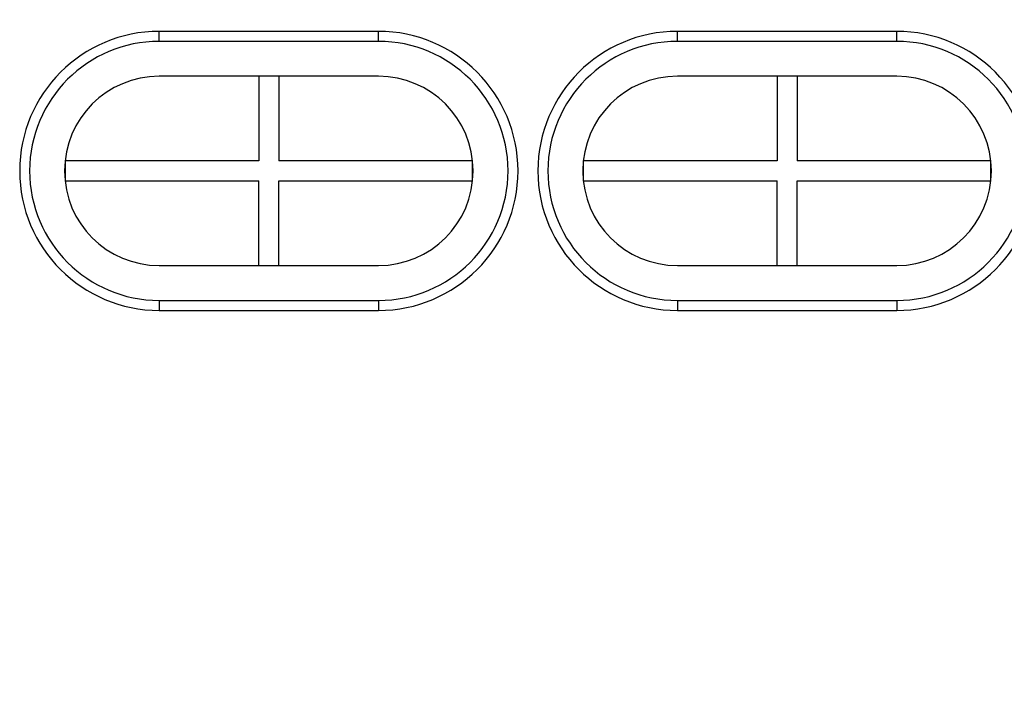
# Model space of a CAD drawing. Header units: millimetres. Extents: x 1117 to 38156, y -1945 to 7303.
# Tile 119 of 256: x 4197 to 4296, y 1131 to 1199. Entities that reach past the tile are written whole.
import ezdxf

# ---------------------------------------------------------------- set-up
doc = ezdxf.new("R2010")
doc.units = ezdxf.units.MM
doc.styles.get("Standard").update_dxf_attribs({"font": 'arial.ttf'})
doc.dimstyles.new('DIMSTYLE_1', dxfattribs={"dimtxt": 4.2, "dimasz": 3.6, "dimexe": 2.5, "dimexo": 0, "dimgap": 1.05, "dimtad": 1, "dimdsep": 46, "dimtxsty": 'Standard', "dimblk": '_FILLED', "dimblk1": '_FILLED', "dimblk2": '_FILLED', "dimcen": 0.09, "dimazin": 2, "dimtp": 0.01, "dimtm": 0.01, "dimtfac": 1, "dimtofl": 0, "dimtmove": 0, "dimatfit": 3, "dimldrblk": '_FILLED', "dimfxl": 0, "dimtolj": 1, "dimarcsym": 0})

# ---------------------------------------------------------------- blocks, each defined once
blk = doc.blocks.new('_FILLED')
at = {"color": 0, "linetype": 'ByBlock'}
blk.add_solid([(0, 0), (-1, 0.167), (-1, -0.167)], dxfattribs=at)
blk = doc.blocks.new('*D75')
at = {"color": 0, "linetype": 'Continuous', "lineweight": -2}
for p, q in [((4260.535, 1248.597), (4383.227, 1248.597)), ((4380.727, 1035.539), (4380.727, 1244.997)), ((4312.935, 1031.939), (4383.227, 1031.939))]:
    blk.add_line(p, q, dxfattribs=at)
at = {"layer": 'Defpoints', "color": 0, "linetype": 'Continuous'}
for p in [(4260.535, 1248.597), (4380.727, 1248.597), (4312.935, 1031.939)]:
    blk.add_point(p, dxfattribs=at)
at = {"color": 0, "linetype": 'Continuous', "lineweight": -2, "xscale": 3.6, "yscale": 3.6, "zscale": 3.6}
for p, rotation in [((4380.727, 1248.597), 90), ((4380.727, 1031.939), 270)]:
    blk.add_blockref('_FILLED', p, dxfattribs=dict(at, rotation=rotation))
at = {"color": 0, "linetype": 'Continuous', "insert": (4374.077, 1150.642), "char_height": 4.2, "width": 74.025, "attachment_point": 2, "rotation": 90, "line_spacing_factor": 0.9}
blk.add_mtext('\\A1;216.66', dxfattribs=at)

msp = doc.modelspace()

# ---------------------------------------------------------------- linework, layer by layer
at = {"linetype": 'Continuous'}
for p, q in [((4233.335, 1197.939), (4211.335, 1197.939)), ((4211.335, 1196.939), (4211.335, 1197.939)), ((4233.335, 1196.939), (4233.335, 1197.939)), ((4285.335, 1197.939), (4263.335, 1197.939)), ((4263.335, 1196.939), (4263.335, 1197.939)), ((4285.335, 1196.939), (4285.335, 1197.939)), ((4233.335, 1196.939), (4211.335, 1196.939)), ((4285.335, 1196.939), (4263.335, 1196.939)), ((4233.335, 1193.439), (4211.335, 1193.439)), ((4221.335, 1193.439), (4221.335, 1184.939)), ((4223.335, 1193.439), (4223.335, 1184.939)), ((4285.335, 1193.439), (4263.335, 1193.439)), ((4273.335, 1193.439), (4273.335, 1184.939)), ((4275.335, 1193.439), (4275.335, 1184.939)), ((4221.335, 1184.939), (4201.888, 1184.939)), ((4201.888, 1184.845), (4201.888, 1183.032)), ((4242.783, 1184.939), (4223.335, 1184.939)), ((4242.783, 1183.032), (4242.783, 1184.845)), ((4273.335, 1184.939), (4253.888, 1184.939)), ((4253.888, 1184.845), (4253.888, 1183.032)), ((4294.783, 1184.939), (4275.335, 1184.939)), ((4294.783, 1183.032), (4294.783, 1184.845)), ((4201.888, 1182.939), (4221.335, 1182.939)), ((4221.335, 1174.439), (4221.335, 1182.939)), ((4223.335, 1182.939), (4242.783, 1182.939)), ((4223.335, 1174.439), (4223.335, 1182.939)), ((4253.888, 1182.939), (4273.335, 1182.939)), ((4273.335, 1174.439), (4273.335, 1182.939)), ((4275.335, 1182.939), (4294.783, 1182.939)), ((4275.335, 1174.439), (4275.335, 1182.939)), ((4211.335, 1174.439), (4233.335, 1174.439)), ((4263.335, 1174.439), (4285.335, 1174.439)), ((4211.335, 1170.939), (4233.335, 1170.939)), ((4211.335, 1170.939), (4211.335, 1169.939)), ((4233.335, 1170.939), (4233.335, 1169.939)), ((4263.335, 1170.939), (4285.335, 1170.939)), ((4263.335, 1170.939), (4263.335, 1169.939)), ((4285.335, 1170.939), (4285.335, 1169.939)), ((4211.335, 1169.939), (4233.335, 1169.939)), ((4263.335, 1169.939), (4285.335, 1169.939))]:
    msp.add_line(p, q, dxfattribs=at)
for centre, radius, start, end in [((4211.335, 1183.939), 14, 90, 270), ((4233.335, 1183.939), 14, 270, 90), ((4263.335, 1183.939), 14, 90, 270), ((4285.335, 1183.939), 14, 270, 90), ((4211.335, 1183.939), 13, 90, 270), ((4233.335, 1183.939), 13, 270, 90), ((4263.335, 1183.939), 13, 90, 270), ((4285.335, 1183.939), 13, 270, 90), ((4211.335, 1183.939), 9.5, 90, 270), ((4233.335, 1183.939), 9.5, 270, 90), ((4263.335, 1183.939), 9.5, 90, 270), ((4285.335, 1183.939), 9.5, 270, 90)]:
    msp.add_arc(centre, radius, start, end, dxfattribs=at)

# ---------------------------------------------------------------- dimensions: what is measured, and where the dimension line sits
dim = msp.add_linear_dim(base=(4380.727, 1248.597), p1=(4312.935, 1031.939), p2=(4260.535, 1248.597), angle=90, dimstyle='DIMSTYLE_1', dxfattribs=at)
dim.commit()
dim.dimension.update_dxf_attribs({"geometry": '*D75', "text_midpoint": (4380.727, 1150.642), "dimtype": 160})

doc.saveas('drawing.dxf')
